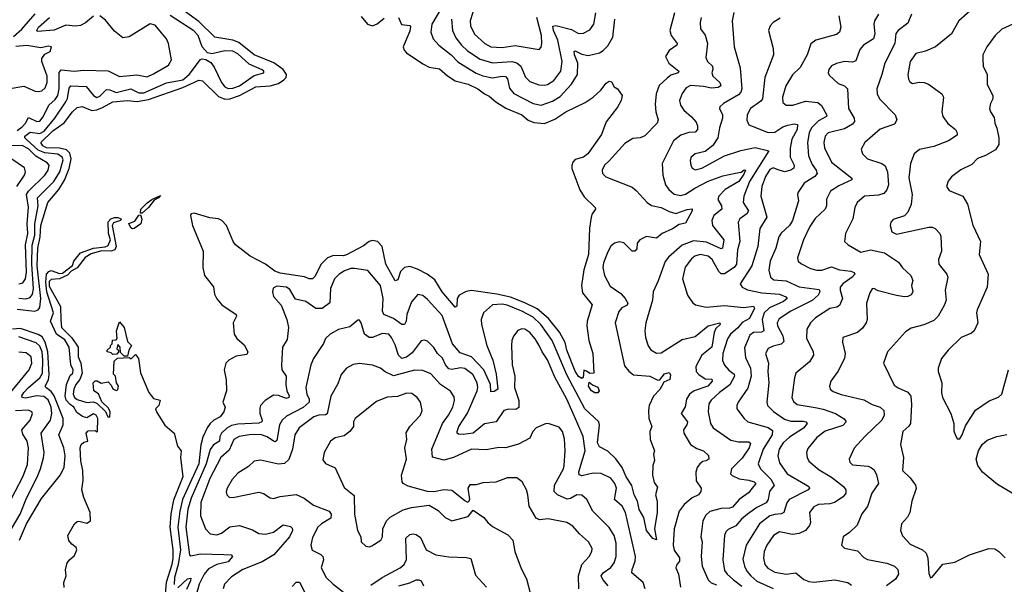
# Model space of a CAD drawing. Extents: x 2143765 to 2212931, y 878955 to 1017455.
# Tile 34 of 256: x 2151760 to 2157830, y 906514 to 909992. Entities that reach past the tile are written whole.
import ezdxf

# ---------------------------------------------------------------- set-up
doc = ezdxf.new("R2010")
doc.units = 0

msp = doc.modelspace()

# ---------------------------------------------------------------- linework, layer by layer
at = {"layer": '0CON20XD'}
for points in [[(2151722.5, 909887.5), (2151773.9, 909933.9), (2151855, 910028.5)], [(2151745, 908208.6), (2151853.4, 908196.6), (2151873.2, 908205), (2151885, 908219.6), (2151889.7, 908275), (2151866.9, 908475), (2151872.8, 908585), (2151886.4, 908655), (2151889.9, 908725), (2151934, 908865), (2152002.1, 908945), (2152036.1, 909003.9), (2152066, 909075), (2152077.2, 909135), (2152069.1, 909169.1), (2152049.4, 909189.4), (2152005, 909201), (2151925, 909203.1), (2151901.9, 909215), (2151891.3, 909235), (2151965, 909308.1), (2152034.2, 909355.8), (2152085, 909424), (2152115, 909450), (2152145, 909456.7), (2152205, 909432.9), (2152235, 909436.6), (2152269.7, 909450.3), (2152333.5, 909486.5), (2152425, 909494.4), (2152485, 909487.2), (2152555, 909500.8), (2152765, 909574.4), (2152865, 909619.1), (2152887.9, 909615), (2152985, 909518.4), (2153025, 909501.3), (2153055, 909504.9), (2153115.5, 909524.5), (2153215, 909577.8), (2153305, 909584.6), (2153355, 909599.7), (2153389.4, 909620.6), (2153403.2, 909636.8), (2153404.8, 909655), (2153385.2, 909685), (2153326.4, 909726.4), (2153205, 909776.4), (2153111.5, 909851.5), (2153075, 909865.9), (2152964, 909884), (2152865, 909981), (2152745, 910066.6)], [(2151745, 909309), (2151775, 909331.7), (2151796, 909355), (2151815, 909390), (2151865, 909364.3), (2151885, 909367.5), (2151905, 909393.8), (2151940, 909465), (2151979.1, 909500.9), (2151995.2, 909525), (2152002.5, 909565), (2152002.8, 909667.2), (2152015, 909683.2), (2152096.1, 909673.9), (2152155, 909680), (2152305, 909676.7), (2152375, 909642.5), (2152482.6, 909652.6), (2152545, 909640), (2152585, 909657.8), (2152677.3, 909712.7), (2152695.5, 909744.5), (2152677.8, 909845), (2152665.5, 909875), (2152635, 909911.1), (2152595, 909958.5), (2152565, 909966.4), (2152435, 909885.5), (2152395, 909880.5), (2152345, 909920.5), (2152289.7, 909989.7), (2152255, 910016.2)], [(2151755, 908275.6), (2151797.7, 908272.3), (2151825, 908280.9), (2151838.8, 908301.2), (2151846.2, 908333.8), (2151834.8, 908485), (2151838, 908602), (2151852.7, 908665), (2151854.1, 908735), (2151873.6, 908845), (2151870.3, 908895), (2151970, 908995), (2152008.6, 909055), (2152027.9, 909127.9), (2152022.3, 909145), (2151995, 909163.2), (2151915, 909171.3), (2151875, 909187.3), (2151800, 909255), (2151791, 909265), (2151791.6, 909275), (2151825, 909298.6), (2151885, 909290.9), (2151911.2, 909305), (2151976, 909385), (2152045.1, 909484.9), (2152054.3, 909505.7), (2152065, 909570), (2152075, 909584.5), (2152170.5, 909580.5), (2152215, 909525.5), (2152235, 909513.2), (2152255, 909520.9), (2152295, 909561.1), (2152315, 909560.2), (2152355, 909544.1), (2152396.4, 909553.6), (2152445, 909565.6), (2152495, 909540.9), (2152525, 909540.4), (2152665, 909602.3), (2152765, 909620.8), (2152804.8, 909655), (2152874.3, 909745.7), (2152885, 909750.7), (2152907.3, 909747.3), (2152938.6, 909728.6), (2152959, 909699), (2153004.2, 909605), (2153025, 909577.5), (2153045, 909567.9), (2153075, 909570.4), (2153115, 909584), (2153205, 909647.9), (2153266.2, 909665), (2153266, 909675), (2153255, 909682.5), (2153175, 909718.3), (2153105, 909780.8), (2153075, 909798.4), (2153025, 909799.5), (2152945, 909780.9), (2152918.7, 909788.7), (2152884.8, 909824.8), (2152859.7, 909895), (2152833.4, 909923.4), (2152688.8, 910018.8)], [(2154359.7, 910065), (2154301.4, 909965), (2154295.4, 909915), (2154308.5, 909875), (2154343.5, 909835), (2154420, 909775), (2154462.1, 909732.1), (2154510.7, 909700.7), (2154575, 909662.1), (2154615, 909646.3), (2154675, 909634.7), (2154735, 909644.2), (2154755, 909642), (2154768.3, 909628.3), (2154780.4, 909570.4), (2154807, 909537), (2154925.2, 909475.2), (2154975, 909465.3), (2155045, 909489.2), (2155091.4, 909518.6), (2155161.8, 909595), (2155198.4, 909655), (2155200.4, 909725), (2155179.5, 909775), (2155177.8, 909795), (2155185, 909800.4), (2155225, 909779.2), (2155265, 909771.2), (2155335, 909787.5), (2155357.9, 909802.1), (2155385, 909830), (2155416.6, 909883.4), (2155428.9, 909995)], [(2154422.8, 909995), (2154429.2, 909925), (2154449.5, 909879.5), (2154484.1, 909834.1), (2154521.1, 909801.1), (2154598.3, 909748.3), (2154675, 909726), (2154795, 909734.3), (2154825.9, 909725.9), (2154848.8, 909705), (2154878.8, 909638.8), (2154905, 909610.8), (2154961.5, 909591.5), (2154995, 909588), (2155015, 909592), (2155052.7, 909617.3), (2155096.1, 909673.9), (2155104.7, 909735), (2155078.4, 909865), (2155051.6, 909925), (2155047.8, 909952.2), (2155065, 909956.2), (2155161.9, 909931.9), (2155206.1, 909906.1), (2155235, 909908.5), (2155275, 909928.9), (2155298.8, 909965), (2155312.4, 910035)], [(2154566.4, 910075), (2154536.7, 909985), (2154538.5, 909955), (2154565, 909903.5), (2154627.1, 909845), (2154665, 909824.2), (2154735, 909820.3), (2154815, 909833.5), (2154962.3, 909807.7), (2154975, 909823.3), (2154979.5, 909845), (2154977.3, 909895), (2154948.3, 910005)], [(2155796.9, 910035), (2155768.5, 909925), (2155777.1, 909895), (2155813.1, 909845), (2155811.4, 909835), (2155765, 909801.8), (2155742.1, 909765), (2155762.7, 909725), (2155824.3, 909675), (2155820, 909665), (2155775, 909650), (2155752.5, 909632.5), (2155702.5, 909587.5), (2155683.1, 909535), (2155677.8, 909472.2), (2155681.8, 909425), (2155695.8, 909375), (2155690, 909355), (2155615, 909276.2), (2155585.3, 909264.7), (2155540.7, 909259.3), (2155489.8, 909230.2), (2155395, 909122), (2155364.5, 909095.5), (2155350.8, 909065), (2155354, 909045), (2155373, 909023), (2155535, 908960.6), (2155560.5, 908940.5), (2155628.2, 908865), (2155655, 908847.8), (2155715, 908835.7), (2155765, 908810.5), (2155805, 908798.4), (2155875, 908823.1), (2155905, 908826), (2155905.5, 908815), (2155865, 908737.5), (2155825, 908730), (2155785, 908702.7), (2155721.2, 908675)], [(2156163.3, 910036.7), (2156152.7, 909985), (2156164, 909825), (2156202.5, 909695), (2156211.4, 909565), (2156206.4, 909545), (2156191.6, 909528.4), (2156099.2, 909475), (2156075.8, 909455), (2156074.4, 909445), (2156092.9, 909405), (2156092.9, 909385), (2156074.6, 909325), (2156065, 909263.8), (2156033.5, 909216.5), (2155985, 909178.9), (2155925, 909164.5), (2155900, 909145), (2155893.3, 909125), (2155897.5, 909095), (2155906.2, 909076.2), (2155925, 909066.7), (2155965, 909077.5), (2156105, 909153.2), (2156205, 909186.7), (2156295, 909204.6), (2156378.6, 909185), (2156258.7, 908995), (2156223.6, 908905), (2156219.3, 908865), (2156252.3, 908815), (2156242.7, 908795), (2156200, 908765), (2156188.7, 908745), (2156198.8, 908625), (2156186.2, 908573.8), (2156179.6, 908485), (2156164, 908466), (2156105, 908425.7), (2156085, 908426.4), (2156070.7, 908440.7), (2156028.9, 908515), (2156004.4, 908535), (2155955, 908545.3), (2155923.1, 908535), (2155901.4, 908518.6), (2155862.6, 908467.4), (2155846.7, 908395), (2155876.9, 908295), (2155908.8, 908248.8), (2155926.2, 908236.2), (2155991.4, 908221.4), (2156105, 908231.6), (2156225, 908217.9), (2156285, 908226.9), (2156290.4, 908215), (2156259.6, 908150.4), (2156214.2, 908125.8), (2156187.4, 908092.6), (2156142.7, 908055), (2156123.4, 908026.6), (2156095.3, 907935), (2156093.1, 907893.1), (2156104.4, 907864.4), (2156131.7, 907831.7), (2156165, 907807.8), (2156166.5, 907795), (2156138, 907742), (2156075, 907695.4), (2156022.9, 907647.1), (2156008.5, 907625), (2156005.5, 907575), (2156019.1, 907505), (2156035, 907478.1), (2156145, 907400.8), (2156192.2, 907392.2), (2156255, 907390.4), (2156265, 907383.3), (2156258.2, 907355), (2156215, 907291.2), (2156149.1, 907225), (2156142.2, 907195), (2156153, 907183), (2156195, 907162.8), (2156255.9, 907155.9), (2156288.9, 907145), (2156298.8, 907135), (2156253.7, 907076.3), (2156196.4, 907035), (2156155, 906988.4), (2156135, 906981.6), (2156085, 906979.5), (2156015, 906962.2), (2155990.9, 906939.1), (2155972.1, 906905), (2155960, 906805), (2155966.5, 906775), (2155962, 906685), (2155966.5, 906625), (2156005, 906540.9), (2156023.4, 906523.4), (2156055, 906511)], [(2157054.4, 910025), (2157029.4, 909985), (2157025.5, 909964.5), (2157031.5, 909905), (2157023.3, 909875), (2156961.9, 909835), (2156938.8, 909808.8), (2156915, 909738.1), (2156895, 909730.9), (2156845, 909734.3), (2156795, 909722.2), (2156765, 909706.9), (2156749.2, 909685), (2156743.8, 909665), (2156750.3, 909650.3), (2156805, 909599.2), (2156845.8, 909585), (2156862.5, 909565), (2156869.1, 909445), (2156904.2, 909385), (2156906.2, 909365), (2156895, 909348.1), (2156845, 909318.8), (2156744.2, 909295.8), (2156726.3, 909273.7), (2156716.8, 909235), (2156721.9, 909201.9), (2156765, 909114.4), (2156890, 909015), (2156889.2, 909005), (2156810.9, 908969.1), (2156759.6, 908935), (2156734, 908886), (2156733.1, 908845), (2156726.4, 908825), (2156663.4, 908766.6), (2156631.2, 908718.8), (2156592.3, 908635), (2156554.5, 908525), (2156558.6, 908505), (2156575, 908489.4), (2156635, 908460), (2156675, 908448.2), (2156705, 908447.8), (2156765, 908469.2), (2156815, 908450), (2156883.6, 908443.6), (2156904.2, 908435), (2156908.1, 908425), (2156892.7, 908405), (2156834.5, 908365), (2156818.8, 908345), (2156818.5, 908325), (2156832.1, 908275), (2156815, 908231.4), (2156798.5, 908221.5), (2156755, 908212.7), (2156665.6, 908155), (2156635, 908124.3), (2156613.5, 908085), (2156610.6, 908030.6), (2156652.7, 907945), (2156653.8, 907925), (2156628.5, 907885), (2156545.6, 907815), (2156536.4, 907785), (2156520.9, 907665), (2156529.7, 907639.7), (2156552.2, 907622.2), (2156663.7, 907603.7), (2156713.3, 907593.3), (2156789.4, 907565), (2156842.3, 907532.3), (2156855.5, 907515), (2156835, 907491.6), (2156725, 907456.9), (2156675, 907417.9), (2156619.2, 907350.8), (2156611.2, 907325), (2156613.9, 907293.9), (2156625, 907273.1), (2156688.7, 907218.7), (2156765, 907173.4), (2156838.9, 907115), (2156852.5, 907095), (2156852.9, 907075), (2156837.7, 907052.3), (2156783.1, 907016.9), (2156755, 907009.7), (2156685, 907005.9), (2156655, 906991.5), (2156630, 906955), (2156634.4, 906895), (2156629.4, 906875), (2156604, 906845), (2156565, 906827.1), (2156525, 906819.6), (2156445, 906836), (2156407.3, 906815), (2156365.4, 906755), (2156350.3, 906715), (2156345.4, 906675), (2156354.6, 906635), (2156372.7, 906612.7), (2156415, 906588), (2156485, 906576.5), (2156545, 906583.8), (2156595, 906543.5), (2156625, 906531.5), (2156655, 906527.5), (2156785, 906540), (2156865, 906524.5), (2156888.6, 906508.6)], [(2157257.9, 910025), (2157235, 909970.4), (2157175.6, 909925), (2157162.4, 909907.6), (2157154.7, 909845), (2157093.6, 909725), (2157076.1, 909653.9), (2157043.5, 909565), (2157046.7, 909535), (2157061.5, 909505), (2157157.8, 909405), (2157168.6, 909375), (2157152.6, 909347.4), (2157065, 909316.5), (2156970, 909235), (2156948.1, 909195), (2156955.4, 909165.4), (2156986, 909135), (2157075, 909105.4), (2157095, 909091.9), (2157110.7, 909055), (2157115.3, 908974.7), (2157105.9, 908944.1), (2157088, 908922), (2157055, 908911.2), (2156968, 908905), (2156923.4, 908866.6), (2156907.8, 908835), (2156895.4, 908764.6), (2156850.8, 908675), (2156845.8, 908625), (2156867.5, 908605), (2156945, 908558.9), (2157005, 908573.3), (2157092, 908555), (2157177.9, 908497.9), (2157202.2, 908462.2), (2157254.4, 908415), (2157265.6, 908385), (2157258.6, 908355), (2157267.1, 908315), (2157255, 908297.8), (2157235, 908286.2), (2157215, 908283.8), (2157165, 908292.5), (2157052.5, 908322.5), (2157025, 908335.7), (2157015, 908334), (2157000.7, 908309.3), (2156981.2, 908245), (2156984.5, 908145), (2156978.9, 908125), (2156955, 908090.8), (2156925, 908064.4), (2156834, 908035), (2156831.9, 908005), (2156849.5, 907935), (2156844.5, 907905), (2156804.5, 907825), (2156760.6, 907765), (2156751.9, 907735), (2156757.5, 907715), (2156775, 907701.5), (2156825, 907681.8), (2156965, 907649.5), (2157015, 907621.1), (2157065.3, 907605.3), (2157087.1, 907585), (2157089.3, 907555), (2157075, 907525.6), (2156970, 907425), (2156905, 907352.5), (2156872.9, 907285), (2156877.5, 907265), (2156895, 907248.6), (2156991.1, 907241.1), (2157011.9, 907231.9), (2157028.1, 907218.1), (2157042.2, 907187.8), (2157055.4, 907134.6), (2157014.5, 907075), (2156987, 906993), (2156952.3, 906947.7), (2156922.4, 906877.6), (2156876.4, 906833.6), (2156836.2, 906805), (2156827.5, 906755), (2156845, 906737.1), (2156925, 906719.2), (2156965, 906678.1), (2156986.1, 906666.1), (2157105, 906643.2), (2157154.2, 906625), (2157174.4, 906605), (2157178.5, 906575), (2157159.5, 906545), (2157103.6, 906505)], [(2157617.8, 910045), (2157548.9, 909985), (2157504.7, 909905.3), (2157405, 909825.6), (2157345, 909798.1), (2157285, 909784), (2157249.4, 909735), (2157234.7, 909654.7), (2157239.1, 909625), (2157248.6, 909608.6), (2157265, 909598.1), (2157305, 909607.8), (2157335.4, 909605.4), (2157362, 909595), (2157421.4, 909551.4)], [(2152215, 910014.1), (2152166.8, 909973.2), (2152135, 909956.2), (2152105, 909952.2), (2152045, 909959.2), (2151972.7, 909927.3), (2151868.6, 909918.6), (2151865.4, 909925), (2151875.8, 909945), (2151944.2, 910005)], [(2154096.3, 910006.3), (2154113.3, 909963.3), (2154165, 909956.2), (2154169.1, 909949.1), (2154165, 909921.2), (2154124.5, 909825), (2154129.4, 909805), (2154145, 909786.9), (2154245, 909719.2), (2154285, 909699.2), (2154348.5, 909688.5), (2154396.6, 909646.6), (2154445, 909616.1), (2154525, 909594.2), (2154584.4, 909565), (2154625, 909535.4), (2154655, 909521.8), (2154695.9, 909485.9), (2154756.9, 909446.9), (2154855, 909405.3), (2154895, 909373.4), (2154928.8, 909358.8), (2154995, 909351.8), (2155060, 909380), (2155127.5, 909425), (2155247.2, 909482.8), (2155295, 909514.2), (2155343.1, 909556.9), (2155375, 909600), (2155395, 909612.5), (2155408.3, 909608.3), (2155425, 909577.5), (2155446.4, 909566.4), (2155473.3, 909525), (2155468, 909495), (2155445, 909453.3), (2155376.5, 909363.5), (2155347.2, 909285), (2155262.8, 909165), (2155235, 909145.3), (2155185, 909131.5), (2155170.4, 909115), (2155163.8, 909093.8), (2155163.8, 909075), (2155213, 908943), (2155240.1, 908900.1), (2155308, 908835), (2155310, 908825), (2155288.8, 908795), (2155284.1, 908775.9), (2155273.4, 908706.6), (2155266.2, 908545), (2155238.3, 908451.7), (2155222.8, 908355), (2155229.7, 908309.7), (2155290, 908235), (2155258.9, 908135), (2155255.5, 908105), (2155268.5, 908015), (2155293.8, 907936.2), (2155300, 907815), (2155275, 907812.5), (2155255, 907827.5), (2155238.3, 907831.7), (2155233.3, 907786.7), (2155225, 907781.2), (2155205, 907794.6), (2155185, 907826.2), (2155133, 907955), (2155122.3, 908002.3), (2155087.7, 908067.7), (2155020.4, 908150.4), (2154949.6, 908209.6), (2154875, 908246.7), (2154785, 908281.5), (2154701, 908301), (2154545.5, 908324.5), (2154511.6, 908318.4), (2154470, 908295), (2154457.8, 908275), (2154455, 908227.5), (2154445, 908220), (2154365.4, 908315), (2154319.7, 908389.7), (2154272.2, 908425), (2154212.1, 908455), (2154165, 908470.6), (2154132.9, 908465), (2154108.8, 908441.2), (2154091.1, 908388.9), (2154075, 908382.9), (2154017, 908485), (2153994.3, 908595), (2153966, 908625), (2153935, 908631.6), (2153913.7, 908626.3), (2153880.7, 908599.2), (2153775, 908543.3), (2153755, 908537.9), (2153695, 908539.7), (2153657.5, 908525), (2153618.4, 908485), (2153579.4, 908410.6), (2153565, 908394.6), (2153545, 908395.3), (2153515, 908408.6), (2153365, 908431), (2153333.6, 908443.6), (2153275.1, 908485.1), (2153181.9, 908535), (2153091.5, 908605), (2153075.6, 908625.6), (2153034.9, 908725), (2153006.1, 908755), (2152985, 908764.6), (2152931.8, 908771.8), (2152835, 908800), (2152816.5, 908795), (2152813.3, 908785), (2152825, 908723.5), (2152891.4, 908565), (2152888.9, 908465), (2152899.1, 908415), (2152955, 908346.2), (2152960.9, 908300.9), (2152975, 908271.2), (2153005.8, 908235.8), (2153094, 908175), (2153097.5, 908165), (2153075.7, 908125), (2153082, 908055), (2153098.2, 908028.2), (2153145, 907988.8), (2153165.6, 907945), (2153161.2, 907928.8), (2153095, 907918.6), (2153048.8, 907895), (2153030.8, 907875), (2153020.8, 907835), (2153033.7, 907773.7), (2153034.4, 907705.6), (2153012.5, 907635), (2153027.1, 907605), (2153018.5, 907575), (2152996.4, 907545), (2152956.1, 907523.9), (2152935, 907504.6), (2152915, 907476.7), (2152889.1, 907420.9), (2152877.5, 907372.5), (2152865.1, 907255), (2152764.8, 907035.2), (2152746.8, 906965), (2152735.7, 906865), (2152751.1, 906725), (2152737.5, 906635), (2152714.4, 906554.4), (2152711.5, 906511.5)], [(2153865, 910012), (2153905, 909964.4), (2153935, 909954.5), (2153963.5, 909966.5), (2154008, 910002)], [(2155960.5, 910005), (2155954.5, 909975), (2155956.5, 909935), (2155986.6, 909896.6), (2156000, 909845), (2155990.6, 909759.4), (2156001.1, 909735), (2156030.4, 909705), (2156033.1, 909686.9), (2156026.9, 909665), (2156033.8, 909645), (2156075.4, 909605), (2156082.3, 909585), (2156065.5, 909574.5), (2156025, 909569.7), (2155975, 909580.2), (2155895, 909586.4), (2155868.3, 909571.7), (2155845, 909538.1), (2155828.2, 909495), (2155834.6, 909465), (2155854.3, 909434.3), (2155902.6, 909392.6), (2155929.9, 909359.9), (2155938.8, 909338.8), (2155938.6, 909315), (2155925, 909298), (2155885, 909296.4), (2155835, 909280.7), (2155790.4, 909245), (2155720.9, 909105), (2155725.4, 909035), (2155741.8, 908975), (2155762.5, 908945), (2155795, 908916.9), (2155835, 908908.1), (2155865, 908916.2), (2155922.2, 908955), (2156005, 908997.8), (2156095, 909030.9), (2156173.9, 909046.1), (2156207, 909053), (2156227.3, 909067.3), (2156235.3, 909065), (2156225, 909039.5), (2156194.3, 908995), (2156109.7, 908945), (2156071.1, 908905), (2156063.8, 908885), (2156087.3, 908845), (2156089.4, 908825), (2156040, 908785), (2156027.5, 908755), (2156031.2, 908725), (2156101.6, 908635), (2156092.9, 908585), (2156085, 908580.4), (2155995, 908621), (2155915, 908629.6), (2155845, 908602.1), (2155760.7, 908529.3), (2155738.8, 908501.2), (2155697, 908383), (2155665.8, 908315), (2155662.2, 908265), (2155620.8, 908125), (2155614, 908076), (2155617.5, 908035), (2155635, 907982.5), (2155651.7, 907958.3), (2155685, 907938.2), (2155715, 907940.4), (2155845, 908022.1), (2155925, 908040.8), (2156004.7, 908105.3), (2156075.7, 908125), (2156078.8, 908115), (2156051.3, 908088.7), (2156040.5, 908065), (2156026.6, 907975), (2155966.4, 907925), (2155928.7, 907855), (2155930.8, 907825), (2155947.1, 907805), (2155985, 907780.3), (2156026.4, 907776.4), (2156029.3, 907765), (2156003.1, 907735), (2155918.1, 907705), (2155889.1, 907685), (2155870, 907655), (2155863.2, 907606.7), (2155838.9, 907565), (2155877.6, 907515), (2155873.7, 907496.3), (2155853.2, 907465), (2155854.1, 907444.1), (2155895.8, 907375), (2155935, 907350.6), (2155976.6, 907336.6), (2156006, 907306), (2156008.1, 907285), (2155990, 907275), (2155970.6, 907269.4), (2155952.2, 907255), (2155937, 907233), (2155927.8, 907205), (2155930.3, 907150.3), (2155960.8, 907105), (2155960, 907085), (2155945.7, 907065), (2155905, 907046.5), (2155855.6, 907005), (2155825.6, 906965), (2155794.2, 906855.8), (2155787.9, 906755), (2155795, 906723.5), (2155827.4, 906677.4), (2155826.8, 906655), (2155808.7, 906631.3), (2155805.4, 906615.4), (2155822.2, 906575), (2155834.2, 906495)], [(2156448.9, 910001.1), (2156405.8, 909975), (2156386.9, 909955), (2156375.6, 909925), (2156404.4, 909815), (2156406.9, 909775), (2156353.6, 909636.3), (2156338.7, 909505), (2156329.9, 909490.1), (2156265.8, 909444.2), (2156244.7, 909405.3), (2156243.8, 909373.8), (2156254.6, 909344.6), (2156375, 909297.1), (2156415, 909300), (2156465, 909331.6), (2156495, 909342.4), (2156535, 909349.6), (2156555.4, 909345.4), (2156552.2, 909315), (2156519.4, 909255), (2156510.7, 909200.7), (2156511, 909145), (2156533.9, 909095), (2156532.7, 909077.3), (2156514.7, 909065.3), (2156475, 909054.7), (2156429.8, 909069.8), (2156405, 909079.2), (2156385, 909068.8), (2156358.2, 909025), (2156334.7, 908965), (2156329.7, 908905), (2156366.1, 908775), (2156323.1, 908705), (2156311.4, 908595), (2156274.1, 908475), (2156202.2, 908365), (2156214.3, 908345), (2156246.8, 908326.8), (2156335, 908308.8), (2156445, 908300.7), (2156482.5, 908285), (2156490.9, 908275), (2156468.8, 908255), (2156382.8, 908217.2), (2156350.6, 908185), (2156337.9, 908145), (2156347.2, 908075), (2156332.7, 908067.3), (2156284.2, 908065), (2156261.9, 908048.1), (2156229.1, 907970.9), (2156235, 907911.2), (2156265.3, 907845), (2156269.7, 907795), (2156249, 907721), (2156189.5, 907635), (2156180.6, 907615), (2156180.6, 907595), (2156225.6, 907535), (2156250, 907515), (2156375, 907479.4), (2156401.2, 907461.2), (2156400, 907435), (2156343.5, 907345), (2156312.9, 907255), (2156327.5, 907225), (2156391.7, 907161.7), (2156410.4, 907125), (2156383.5, 907085), (2156373.7, 907035), (2156362.5, 907015), (2156305, 906985.7), (2156246.9, 906945), (2156210.4, 906915), (2156175, 906874.5), (2156128.3, 906851.7), (2156113.2, 906836.8), (2156106.2, 906813.8), (2156094.2, 906665), (2156105, 906599.2), (2156121.5, 906575), (2156160.1, 906540.1), (2156213, 906502.9)], [(2156809.2, 910015), (2156821.4, 909945), (2156814.2, 909915), (2156795, 909901.5), (2156668.8, 909865), (2156636.6, 909843.4), (2156615.5, 909775), (2156571.8, 909698.2), (2156525, 909651.9), (2156482.5, 909585), (2156462.1, 909515), (2156465, 909481.2), (2156485.6, 909465.6), (2156525.5, 909465.5), (2156605, 909490.5), (2156681.4, 909481.4), (2156703.9, 909463.9), (2156736.6, 909403.4), (2156733.3, 909395), (2156685, 909368.4), (2156641.4, 909325), (2156627.2, 909295), (2156617.1, 909235), (2156623.8, 909153.8), (2156645, 909100), (2156670.3, 909065), (2156676.7, 909045), (2156661.2, 909025), (2156596.7, 908985), (2156560.2, 908929.8), (2156555.7, 908915), (2156562.2, 908875), (2156524.8, 908755.2), (2156505, 908723.1), (2156453.8, 908676.2), (2156440.4, 908655), (2156420.8, 908585), (2156387.5, 908505), (2156377.8, 908447.8), (2156388.5, 908405), (2156408.6, 908388.6), (2156485, 908383.8), (2156565, 908345.8), (2156689.4, 908329.4), (2156692.7, 908315), (2156683.3, 908295), (2156645, 908262), (2156515, 908196.4), (2156441.3, 908148.7), (2156430.4, 908125), (2156431.3, 908105), (2156465.3, 908045), (2156470.6, 908009.4), (2156455, 907992.5), (2156405, 907980.9), (2156375, 907966.5), (2156358.5, 907935), (2156375.9, 907875.9), (2156371.6, 907825), (2156378.8, 907755), (2156365.8, 907635), (2156370.8, 907615), (2156407.3, 907577.3), (2156475, 907530.3), (2156515, 907519.2), (2156589.3, 907519.3), (2156605.7, 907515), (2156614.5, 907505), (2156592, 907475), (2156505, 907419.2), (2156466.9, 907385), (2156441.2, 907345), (2156434.7, 907304.7), (2156445, 907261.4), (2156491.5, 907195), (2156605, 907127.7), (2156624.2, 907115), (2156628.6, 907105), (2156621.9, 907095), (2156503.3, 907036.7), (2156490, 907015), (2156471.8, 906955), (2156455, 906946.8), (2156415, 906944.3), (2156384.4, 906935), (2156321.6, 906885), (2156238, 906755), (2156218.1, 906668.1), (2156227.8, 906625), (2156242.2, 906595), (2156266.8, 906565), (2156305, 906532.9), (2156405, 906487.6)], [(2157882, 909965), (2157815.6, 909934.4), (2157774.5, 909895.5), (2157722, 909825), (2157698.6, 909775), (2157697.9, 909747.9), (2157699.5, 909705), (2157724.2, 909655), (2157725, 909592.5), (2157760, 909525), (2157760, 909505), (2157744.3, 909475), (2157739.4, 909445), (2157744.4, 909425), (2157768.5, 909388.5), (2157771.9, 909355), (2157785, 909323.3), (2157797.3, 909265), (2157796.3, 909223.7), (2157775, 909189.4), (2157714.6, 909155.4), (2157665, 909137.1), (2157630, 909100), (2157562.2, 909067.8), (2157505, 909024), (2157485, 908996.7), (2157474.3, 908964.3), (2157490.3, 908940.3), (2157574.5, 908904.5), (2157603.1, 908855), (2157636.6, 908726.6), (2157684.3, 908625), (2157674.4, 908545), (2157731.1, 908425), (2157724.3, 908344.3), (2157662.9, 908205), (2157659.4, 908185), (2157666.8, 908125), (2157645.3, 908074.7), (2157628.8, 908061.2), (2157565, 908034.4), (2157483.4, 907956.6), (2157442.9, 907905), (2157422, 907845), (2157422.5, 907825), (2157444.5, 907755), (2157443.7, 907693.7), (2157449.4, 907665), (2157501.4, 907565), (2157518, 907505), (2157519.3, 907459.3), (2157526.4, 907436.4), (2157540, 907410), (2157555, 907410)], [(2151688.8, 909565), (2151785, 909582.9), (2151855, 909551.3), (2151875, 909548.6), (2151895.8, 909554.2), (2151917.7, 909572.3), (2151930, 909605), (2151929.6, 909645), (2151897.3, 909735), (2151896.6, 909753.4), (2151915, 909778.8), (2151947.5, 909795), (2151956.7, 909825), (2151938.3, 909828.3), (2151890.8, 909819.2), (2151805, 909832.9), (2151736.9, 909826.9)], [(2157421.4, 909551.4), (2157445.8, 909535), (2157455.5, 909515.5), (2157445.6, 909425), (2157451.9, 909395), (2157482.7, 909352.7), (2157530, 909315), (2157540, 909295), (2157538.7, 909281.3), (2157486.2, 909245), (2157395, 909210.4), (2157308, 909192), (2157275, 909165.8), (2157251.5, 909105), (2157242, 909018), (2157262.9, 908915), (2157256.4, 908853.6), (2157234.5, 908805.5), (2157215.5, 908784.5), (2157145, 908760), (2157130.8, 908745), (2157125.7, 908725), (2157137.1, 908685), (2157165, 908670.9), (2157365, 908714.4), (2157385, 908714.4), (2157404, 908705), (2157432.9, 908675), (2157438.8, 908658.8), (2157443.3, 908565), (2157424.6, 908515.4), (2157426.9, 908485), (2157475, 908423.8), (2157482.9, 908405), (2157465.5, 908325.5), (2157470.9, 908265), (2157459.2, 908230.8), (2157421.5, 908165), (2157395, 908137.9), (2157335, 908112.7), (2157255, 908091.9), (2157222, 908068), (2157110, 907945), (2157086, 907875), (2157151.2, 907741.2), (2157175, 907723.6), (2157235, 907697.3), (2157253.3, 907673.3), (2157258.7, 907621.3), (2157251.1, 907505), (2157241.8, 907488.2), (2157205.6, 907455), (2157191.1, 907375), (2157208.5, 907295), (2157202.5, 907215), (2157249.8, 907169.8), (2157282.9, 907125), (2157286.4, 907103.6), (2157260, 907025), (2157248.6, 906955), (2157233.4, 906926.6), (2157197.1, 906885), (2157190.6, 906845), (2157202.8, 906812.8), (2157250.7, 906760.7), (2157325.4, 906725.4), (2157349.2, 906705), (2157358.9, 906675), (2157365, 906580), (2157375, 906552.5)], [(2151755, 908363.6), (2151779, 908371), (2151795, 908394.5), (2151802.6, 908437.4), (2151795.1, 908605), (2151809.9, 908675), (2151805.8, 908735), (2151813.9, 908836.2), (2151802.5, 908915), (2151813.8, 908935), (2151915, 909034.7), (2151934.7, 909065), (2151941.1, 909095), (2151930.1, 909110.1), (2151860.2, 909150.2), (2151815, 909196.5), (2151775, 909217.7), (2151695, 909214.9)], [(2151742.4, 908965), (2151790, 909035), (2151796.2, 909055), (2151790.2, 909080.2), (2151706.4, 909136.4)], [(2152515, 908800), (2152505, 908800), (2152506.5, 908825), (2152545, 908864.3), (2152574, 908885), (2152628.3, 908908.3), (2152616.7, 908895), (2152589.5, 908880.5), (2152554.3, 908835), (2152515, 908800)], [(2152033.6, 906493.6), (2152032.5, 906525), (2152047.5, 906565), (2152043, 906603), (2152053.3, 906645), (2152066.7, 906665), (2152098.8, 906691.2), (2152113.3, 906725), (2152109.3, 906739.3), (2152080.7, 906760.7), (2152063.9, 906783.9), (2152057.5, 906815), (2152097.5, 906885), (2152115, 906900), (2152125, 906902.5), (2152175, 906890), (2152196.7, 906905), (2152194, 906955), (2152155, 907047.5), (2152142.5, 907095), (2152151.2, 907155), (2152148.8, 907215), (2152136.2, 907275), (2152133.8, 907355), (2152140, 907375), (2152155, 907390), (2152180, 907395), (2152170, 907445), (2152181.7, 907458.3), (2152225, 907460), (2152233, 907453), (2152240, 907455), (2152241.4, 907535), (2152230.8, 907555), (2152215, 907564.2), (2152175, 907540), (2152146.6, 907546.6), (2152112.2, 907572.2), (2152094, 907605), (2152070.6, 907620.6), (2152047.2, 907647.2), (2152040, 907675), (2152048.6, 907745), (2152070.9, 907799.1), (2152086.9, 907815), (2152088.9, 907835), (2152075.5, 907865), (2152064.4, 907975), (2152038.6, 908018.6), (2151986.2, 908055), (2151950.6, 908135), (2151968.5, 908185), (2151928.1, 908315), (2151920.7, 908375), (2151925.6, 908425), (2151939.3, 908440.7), (2151955, 908445.8), (2152005, 908427.5), (2152025, 908430), (2152085, 908477.5), (2152094.3, 908505), (2152135, 908555.6), (2152215, 908583.6), (2152287.4, 908592.6), (2152305, 908600), (2152319.6, 908635), (2152307.7, 908675), (2152305, 908745.8), (2152322.9, 908765), (2152345, 908772.5), (2152365, 908773.3), (2152386, 908765), (2152382.5, 908755), (2152338.6, 908741.4), (2152330, 908725), (2152354.6, 908595), (2152346.5, 908573.5), (2152325, 908565.4), (2152265, 908568.2), (2152200.1, 908549.9), (2152163.4, 908526.6), (2152115, 908464.2), (2152077.9, 908442.1), (2152055, 908417.1), (2152005, 908395.5), (2151955, 908390.4), (2151941.4, 908378.6), (2151941.1, 908351.1), (2152012.5, 908225), (2152013.6, 908143.6)], [(2152455, 908702.7), (2152445, 908709.2), (2152434, 908736), (2152469.1, 908750.8), (2152495, 908788), (2152505, 908790), (2152513.4, 908763.4), (2152507.3, 908735), (2152465, 908704.6), (2152455, 908702.7)], [(2155721.2, 908675), (2155685, 908646), (2155625, 908655.5), (2155582.5, 908635), (2155566.5, 908615), (2155565, 908580), (2155552.5, 908565), (2155535, 908566.5), (2155485, 908617.5), (2155455, 908624), (2155426.7, 908615), (2155405, 908596), (2155385, 908561.2), (2155358.8, 908495), (2155354.6, 908465), (2155365.5, 908415), (2155399.8, 908349.8), (2155465.5, 908305), (2155493.1, 908275), (2155508.8, 908245), (2155505, 908232.9), (2155472.7, 908217.3), (2155454.4, 908195), (2155431.8, 908125), (2155489.1, 907859.1), (2155515, 907826.9), (2155545, 907804.5), (2155645.7, 907795.7), (2155695, 907771.8), (2155707.2, 907772.8), (2155735, 907810.6), (2155765, 907817.5), (2155773.3, 907803.3), (2155767.5, 907775), (2155732, 907758), (2155717.1, 907732.9), (2155706.8, 907713.2), (2155667.8, 907672.2), (2155641.1, 907615), (2155636.9, 907585), (2155639.6, 907535), (2155657.5, 907485), (2155645.4, 907454.6), (2155647.3, 907405), (2155673.3, 907335), (2155667.5, 907315), (2155674.1, 907275.9), (2155662.9, 907245), (2155660.6, 907185), (2155671.4, 907141.4), (2155692.1, 907112.1), (2155680, 907065), (2155689.3, 907025), (2155690, 906955), (2155674.4, 906854.4), (2155685, 906787.5), (2155662.9, 906795), (2155625, 906844.3), (2155608.5, 906925), (2155580, 906975), (2155569.1, 907025), (2155548.7, 907065), (2155533.1, 907123.1), (2155498.9, 907175), (2155473.8, 907233.8), (2155436, 907286), (2155385, 907333.3), (2155335, 907361.2), (2155321.5, 907385), (2155334.6, 907494.6), (2155331.5, 907515), (2155243.5, 907593.5), (2155133.2, 907803.2), (2155043.5, 908015), (2154972.7, 908115), (2154925, 908158.8), (2154855, 908197.2), (2154765, 908233.5), (2154735, 908239.8), (2154674.7, 908235.3), (2154620, 908185), (2154605.5, 908144.5), (2154607.3, 908115), (2154639.7, 907985), (2154677.5, 907895), (2154698.1, 907808.1), (2154707.5, 907715), (2154685, 907700.3), (2154665, 907700), (2154661.7, 907745), (2154622.5, 907835), (2154546, 907915), (2154475, 907940.4), (2154427.5, 907995), (2154365, 908169.6), (2154275, 908269.1), (2154245, 908292.2), (2154215, 908298.6), (2154175.3, 908254.7), (2154146.5, 908175), (2154142.5, 908135), (2154133.3, 908115), (2154115, 908113.5), (2154065, 908150.9), (2154005.4, 908175.4), (2153996, 908196), (2154000.3, 908275), (2153985.2, 908355.2), (2153906.8, 908446.8), (2153825, 908459.3), (2153801.3, 908458.7), (2153762.9, 908445), (2153729.4, 908425), (2153701.5, 908395), (2153676.4, 908335), (2153672.5, 908247.5), (2153625, 908211.8), (2153585, 908212.7), (2153525, 908255.4), (2153460.7, 908270.7), (2153425, 908330.6), (2153405, 908344.5), (2153345, 908350.6), (2153323, 908337), (2153319.2, 908315), (2153325, 908286.7), (2153372.4, 908232.4), (2153407.5, 908145), (2153416.5, 908095), (2153408.2, 908021.8), (2153380.6, 907975), (2153373.2, 907865), (2153376.8, 907835), (2153402.7, 907795), (2153400.7, 907745), (2153407.6, 907705), (2153420.7, 907675), (2153419.1, 907665), (2153405, 907658.7), (2153355, 907676.5), (2153325, 907679.4), (2153273.8, 907646.2), (2153245.7, 907615), (2153241.1, 907598.9), (2153241.2, 907565), (2153254.4, 907525.6), (2153253.6, 907515), (2153234.1, 907505.9), (2153105, 907499.6), (2153065, 907491), (2153037.1, 907475), (2153004.6, 907445.4), (2152993.5, 907425), (2152991.1, 907395), (2152955, 907373.1), (2152935.4, 907344.6), (2152909.3, 907255), (2152816.6, 907045), (2152796.7, 906976.7), (2152784.5, 906865), (2152806.9, 906695), (2152815, 906689.1), (2152875, 906701), (2153017.8, 906697.8), (2153064.4, 906694.4), (2153071.4, 906685), (2153045, 906652.7), (2152975, 906634.5), (2152925, 906609.6), (2152897.8, 906575), (2152866.5, 906513.5), (2152850.4, 906455)], [(2152013.6, 908143.6), (2152018.5, 908095), (2152081.5, 908031.5), (2152120.4, 907975), (2152121.2, 907915), (2152136.9, 907875), (2152145.6, 907815), (2152131.4, 907775), (2152106.7, 907745), (2152094.7, 907715.3), (2152090, 907685), (2152097.8, 907665), (2152115, 907652.1), (2152175, 907634.4), (2152215, 907637.5), (2152238.1, 907628.1), (2152288.8, 907578.8), (2152303.8, 907545), (2152316.7, 907543.3), (2152318.8, 907575), (2152308.3, 907598.3), (2152267, 907637), (2152246, 907686), (2152217.5, 907705), (2152212.5, 907755), (2152225, 907767.5), (2152237.5, 907767.5), (2152263.3, 907753.3), (2152305, 907760), (2152325, 907740), (2152335, 907717.5), (2152355, 907707.5), (2152365, 907712.5), (2152370, 907735), (2152357.5, 907755), (2152350, 907795), (2152338.3, 907808.3), (2152341.7, 907888.3), (2152362.5, 907907.5), (2152435, 907910), (2152447, 907903), (2152475, 907930), (2152493.3, 907905), (2152505.9, 907815.9), (2152555.8, 907695.8), (2152585, 907657.5), (2152627, 907647), (2152617.5, 907615), (2152597.5, 907595), (2152605, 907572.5), (2152654.2, 907494.2), (2152713.3, 907445), (2152733.3, 907365), (2152756.2, 907335), (2152751.2, 907295), (2152765.4, 907175), (2152709.1, 907030.9), (2152691.7, 906948.3), (2152686.6, 906865), (2152704.7, 906725), (2152704.8, 906674.8), (2152697.8, 906635), (2152662.4, 906525), (2152652, 906405)], [(2155616.4, 906486.4), (2155603.6, 906525), (2155534.6, 906585), (2155536.1, 906605), (2155555.3, 906655), (2155557.2, 906685), (2155495, 906956), (2155473.8, 906995), (2155427.8, 907035), (2155439.6, 907105), (2155428.9, 907135), (2155405, 907166.8), (2155345, 907196), (2155295, 907199.1), (2155225, 907182.7), (2155208.6, 907188.6), (2155207.2, 907207.2), (2155245.3, 907335), (2155234.4, 907424.4), (2155194.4, 907514.4), (2155133.2, 907655), (2155058.8, 907788.8), (2155015, 907895.6), (2154981.3, 907945), (2154963.3, 907985), (2154938.9, 908025), (2154905, 908063.8), (2154875, 908085.4), (2154855, 908088.2), (2154831.9, 908078.1), (2154805, 908042), (2154793.8, 908016.2), (2154791.2, 907985), (2154797.1, 907865), (2154813.5, 907795), (2154810.7, 907725), (2154837.9, 907645), (2154838, 907602), (2154819.2, 907590.8), (2154775, 907592.9), (2154745.8, 907585), (2154698.1, 907515), (2154625, 907501.1), (2154555.2, 907444.8), (2154495, 907436.8), (2154465, 907439.1), (2154456.9, 907445), (2154456.2, 907455), (2154468.2, 907485), (2154521.2, 907568.8), (2154580.2, 907705), (2154584.8, 907725), (2154581.1, 907755), (2154553.5, 907805), (2154505, 907842.5), (2154477.7, 907847.7), (2154425, 907836.3), (2154405, 907841.1), (2154384.8, 907865), (2154365.9, 907905.9), (2154335.4, 907935), (2154312.8, 907972.8), (2154275, 908011.4), (2154255, 908016.7), (2154235, 908012.7), (2154179.5, 907940.5), (2154145, 907912.1), (2154115, 907905.4), (2154095, 907924.4), (2154075, 907988.9), (2154052.2, 908035), (2154035.5, 908055), (2153995, 908059.1), (2153935, 908033.6), (2153915, 908033.6), (2153886.7, 908055), (2153865, 908123.8), (2153855, 908140), (2153845, 908140), (2153795, 908100.6), (2153725, 908082.7), (2153675, 908054.4), (2153645, 908028.6), (2153632.7, 907997.3), (2153571.8, 907905), (2153554.2, 907865.8), (2153524.1, 907725), (2153530.3, 907685), (2153545.3, 907655), (2153545.4, 907635), (2153507.4, 907602.6), (2153405, 907548.8), (2153377.6, 907525), (2153362, 907495), (2153345, 907398.9), (2153335, 907391.2), (2153325, 907394.7), (2153285, 907422.2), (2153245, 907436.6), (2153175, 907434.8), (2153114.2, 907425), (2153079.6, 907405), (2153050.7, 907339.3), (2153000.9, 907295), (2152931.9, 907165), (2152877.7, 907017.7), (2152874.7, 906934.7), (2152905, 906856), (2152935, 906823.5), (2152975, 906819.1), (2153005, 906827.8), (2153055, 906868.5), (2153115, 906875.6), (2153195, 906850), (2153235, 906825.6), (2153275, 906822.2), (2153325.3, 906834.7), (2153385, 906880.5), (2153430.5, 906870.5), (2153440.3, 906860.3), (2153441.1, 906845), (2153423.9, 906805), (2153327.3, 906695), (2153255, 906651.6), (2153135.6, 906605), (2153065, 906558.9), (2153022.9, 906515), (2153014.2, 906485)], [(2151759.3, 906785), (2151801.6, 906885), (2151895, 907042.9), (2152012.1, 907187.9), (2152034, 907235), (2152039.7, 907305), (2152033.3, 907355), (2152002.1, 907435), (2152027.5, 907495), (2152029.1, 907535), (2151972.4, 907675), (2151955, 907700.4), (2151920.9, 907725), (2151917, 907735), (2151936.8, 907773.2), (2151941.3, 907805), (2151932.7, 907945), (2151917.7, 908005), (2151898, 908038), (2151875, 908052), (2151765, 908088.7), (2151715, 908084.7)], [(2152425, 907920), (2152405, 907920), (2152381.7, 907941.7), (2152380, 907975), (2152365, 907990), (2152360, 907965), (2152370, 907955), (2152370, 907945), (2152358.3, 907931.7), (2152335, 907930), (2152325, 907940), (2152300, 907945), (2152300, 907955), (2152320, 907975), (2152320, 907985), (2152330, 907995), (2152331.7, 908018.3), (2152355, 908020), (2152361.7, 908028.3), (2152356.7, 908075), (2152375, 908130), (2152403.3, 908095), (2152425, 908010), (2152450, 907985), (2152432.5, 907955), (2152425, 907920)], [(2151688.8, 906821.2), (2151762.7, 906945), (2151802.6, 907045), (2151867.5, 907172.5), (2151887.6, 907225), (2151907.2, 907292.8), (2151910.3, 907325), (2151892.5, 907445), (2151950, 907525), (2151959.2, 907565), (2151955.2, 907605), (2151935, 907650.6), (2151909.6, 907669.6), (2151866.7, 907675), (2151795, 907660.2), (2151776.4, 907665), (2151774.2, 907674.2), (2151785.2, 907695), (2151814.2, 907725.8), (2151883.3, 907785), (2151900.2, 907815), (2151903.6, 907895), (2151899.1, 907945), (2151885, 907980.6), (2151861.8, 908001.8), (2151755, 908037.3)], [(2151679.3, 907665), (2151819.5, 907835), (2151835.3, 907875), (2151830.4, 907915), (2151799.4, 907939.4), (2151755, 907942.8)], [(2155388.2, 906505), (2155355, 906542.9), (2155345.5, 906565), (2155356.7, 906585), (2155405, 906617.1), (2155424, 906645), (2155436.5, 906685), (2155436.9, 906766.9), (2155425.3, 906815), (2155395, 906864.4), (2155293.1, 906965), (2155256.6, 907036.6), (2155225, 907063.5), (2155194.2, 907065), (2155155, 907042.4), (2155135, 907037.5), (2155075.3, 907065.3), (2155054.6, 907085), (2155056.6, 907125), (2155113.1, 907225), (2155117.1, 907245), (2155122.3, 907335), (2155119.1, 907409.1), (2155107.5, 907455), (2155085, 907481.4), (2155025, 907502), (2155005, 907503.3), (2154945, 907477.5), (2154922.9, 907455), (2154905, 907414), (2154835, 907377.1), (2154755, 907353.8), (2154715, 907355.4), (2154635, 907341.1), (2154545, 907345.3), (2154435, 907294.7), (2154375, 907278.6), (2154305.9, 907295.9), (2154300, 907345), (2154366.1, 907503.9), (2154403.1, 907555), (2154430.7, 907605), (2154440, 907645), (2154437.7, 907667.7), (2154415, 907704), (2154354.8, 907744.8), (2154295, 907810.9), (2154245, 907830), (2154195, 907832.6), (2154065, 907798.6), (2154013.1, 907823.1), (2153985, 907845.5), (2153935.8, 907864.2), (2153855, 907874.5), (2153816.8, 907866.8), (2153774.7, 907845.3), (2153742.5, 907805), (2153722.4, 907747.6), (2153677.9, 907672.1), (2153655.9, 907564.1), (2153645, 907556.6), (2153605, 907555.7), (2153573.8, 907546.2), (2153482.9, 907477.1), (2153455.5, 907435), (2153442.5, 907345), (2153418.4, 907281.6), (2153392.4, 907257.6), (2153355, 907254.6), (2153245, 907278.9), (2153205, 907272.5), (2153169.8, 907240.2), (2153105, 907197.5), (2153070.8, 907159.2), (2153040, 907105), (2153034, 907084), (2153036.2, 907065), (2153051.1, 907051.1), (2153075, 907047.8), (2153235, 907080.8), (2153263.1, 907073.1), (2153305, 907045.6), (2153325, 907042.9), (2153365.7, 907054.3), (2153465, 907066.9), (2153513.6, 907043.6), (2153570.8, 907000.8), (2153668.9, 906965), (2153680.8, 906945), (2153678.4, 906921.6), (2153620, 906885), (2153599.1, 906865), (2153565, 906801.2), (2153554.4, 906755), (2153563.7, 906723.7), (2153617.4, 906697.4), (2153630, 906685), (2153632.3, 906665), (2153618.9, 906615), (2153650, 906555), (2153693.6, 906513.6), (2153755, 906467.1)], [(2157555, 907410), (2157571.4, 907435), (2157590.2, 907489.8), (2157652.8, 907587.2), (2157736.3, 907643.7), (2157795, 907667.1), (2157815.3, 907684.7), (2157856.7, 907835)], [(2155305, 907693.1), (2155286, 907705), (2155266.7, 907735), (2155271.7, 907758.3), (2155291.7, 907741.7), (2155325, 907728.8), (2155332, 907705), (2155325, 907694), (2155305, 907693.1)], [(2155206.4, 906485), (2155204.6, 906565.4), (2155225.5, 906635), (2155270, 906685), (2155287.8, 906715), (2155289.5, 906735), (2155267.8, 906775), (2155210.5, 906825), (2155170.6, 906870.6), (2155133.6, 906893.6), (2155017.4, 906917.4), (2154965, 906911.5), (2154945, 906920.6), (2154900.5, 906995), (2154893.5, 907065), (2154884.4, 907095), (2154857.5, 907145), (2154825, 907169.4), (2154765, 907169.6), (2154695, 907142.7), (2154615, 907139.4), (2154575, 907127.1), (2154534.6, 907125.4), (2154522.9, 907105), (2154533.3, 907036.7), (2154525, 907017.5), (2154505, 907026.7), (2154425, 907091.2), (2154375, 907095.6), (2154315, 907083.1), (2154275, 907084.4), (2154155, 907117.3), (2154125, 907134.4), (2154117.5, 907145), (2154113.9, 907185), (2154144.6, 907285), (2154135.3, 907355), (2154146, 907405), (2154143.2, 907446.8), (2154164.4, 907485), (2154231.9, 907555), (2154241.5, 907585), (2154230.6, 907635), (2154211.4, 907665), (2154178.6, 907688.6), (2154145, 907691.1), (2154088.5, 907671.5), (2154025, 907666.7), (2153960.8, 907639.2), (2153828, 907535), (2153817.5, 907515), (2153817.1, 907485), (2153795, 907454.2), (2153761.2, 907428.8), (2153704.2, 907415.8), (2153676.2, 907395), (2153636.9, 907325), (2153629.7, 907279.7), (2153645, 907258), (2153705, 907231.2), (2153760.3, 907110.3), (2153821.4, 907061.4), (2153823.3, 906945), (2153843.1, 906845), (2153862.5, 906805), (2153865.8, 906775), (2153895, 906747.5), (2153915, 906744), (2153930.3, 906749.7), (2153987.1, 906785), (2153995.8, 906805), (2153998.6, 906855), (2154022.5, 906905), (2154043.2, 906926.8), (2154125, 906972.5), (2154175, 906987.5), (2154285, 907000.8), (2154339.1, 906969.1), (2154382.5, 906925), (2154424, 906904), (2154525, 906932), (2154555, 906970), (2154621.2, 906925), (2154646.9, 906895), (2154675, 906870.5), (2154768.5, 906818.5), (2154799.4, 906785), (2154812.9, 906715), (2154851.2, 906611.2), (2154885, 906547.5), (2154910.8, 906445)], [(2151685, 906994.4), (2151779.1, 907175), (2151808.7, 907251.3), (2151814.7, 907354.7), (2151805.9, 907395), (2151779, 907439), (2151774, 907465), (2151824.6, 907525), (2151838.9, 907565), (2151835, 907575.7), (2151815.3, 907585.3), (2151735, 907582.6)], [(2157878.5, 907075), (2157787.4, 907127.4), (2157696.2, 907205), (2157666.2, 907245), (2157657.5, 907285), (2157670.7, 907335), (2157692.9, 907375), (2157725, 907401.5), (2157785, 907424.6), (2157845, 907437.1)], [(2153925, 906507.5), (2153994.8, 906555.2), (2154106, 906614), (2154130.8, 906635), (2154144.3, 906665.7), (2154141.3, 906798.7), (2154165, 906819.4), (2154185, 906824.4), (2154205, 906821.1), (2154230.9, 906800.9), (2154266.8, 906726.8), (2154324.7, 906694.7), (2154405, 906682.2), (2154515, 906679.4), (2154541.4, 906671.4), (2154570.6, 906570.6), (2154638.8, 906495)], [(2157375, 906552.5), (2157385, 906556.7), (2157451.7, 906638.3), (2157525, 906650.8), (2157615, 906695.8), (2157735, 906734.2), (2157771.2, 906731.2), (2157796.7, 906715), (2157835, 906675.8)], [(2152735, 906490.9), (2152795, 906546.7), (2152815, 906552), (2152814.1, 906535), (2152789.2, 906480.8)], [(2153439.5, 906500.5), (2153465, 906527.1), (2153485, 906527.1), (2153536.8, 906426.8)], [(2154097.8, 906505), (2154165, 906522.5), (2154205, 906540.9), (2154221.5, 906541.5), (2154234.6, 906534.6), (2154250.4, 906505)]]:
    msp.add_lwpolyline(points, dxfattribs=at)

doc.saveas('drawing.dxf')
